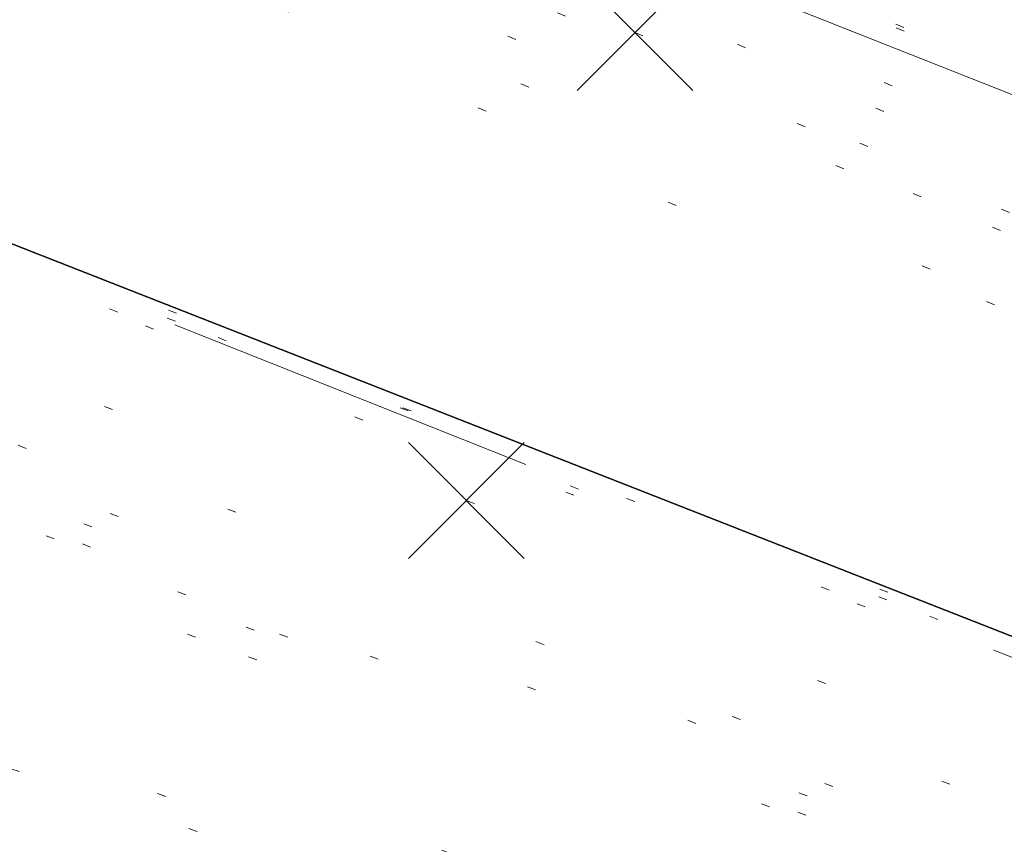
# Model space of a CAD drawing. Extents: x 413123 to 1465301, y 377724 to 504150.
# Tile 103 of 256: x 1463444 to 1463456, y 433127 to 433136. Entities that reach past the tile are written whole.
import ezdxf

# ---------------------------------------------------------------- set-up
doc = ezdxf.new("R2010")
doc.units = 0
doc.header["$MEASUREMENT"] = 0
for name, pattern in [('DGN Style 1', [8.732639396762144, 0.01453018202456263, -8.71810921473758]), ('DGN Style 3', [20.34225483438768, 14.53018202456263, -5.812072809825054]), ('DGN Style 5', [10.171127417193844, 4.35905460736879, -5.812072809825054]), ('ohcombex', [0])]:
    doc.linetypes.add(name, pattern=pattern)
for name, color, linetype, lineweight in [('PV_X_Curb', 120, 'DGN Style 1', 0), ('PV_X_EOP', 7, 'DGN Style 3', 0), ('PV_X_Walk', 120, 'DGN Style 5', 0), ('SV_X_Random_Point (Construction)', 7, 'Continuous', 0), ('UT_X_Overhead_Combined', 30, 'ohcombex', 0)]:
    doc.layers.add(name, color=color, linetype=linetype, lineweight=lineweight)
doc.layers.add('SV_Observation (Construction)', color=97, linetype='DGN Style 1', lineweight=0, transparency=0.9)
doc.layers.add('SV_Setup (Construction)', color=4, linetype='Continuous', lineweight=30, transparency=0.9)

# ---------------------------------------------------------------- blocks, each defined once
blk = doc.blocks.new('X_521')
at = {"layer": 'SV_X_Random_Point (Construction)', "color": 7, "linetype": 'Continuous', "lineweight": 0, "transparency": 33554559}
for p, q in [((-0.03333333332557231, -0.03337500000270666), (0.03333333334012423, 0.03337499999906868)), ((-0.03333333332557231, 0.03337499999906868), (0.03333333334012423, -0.03337500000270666))]:
    blk.add_line(p, q, dxfattribs=at)
blk = doc.blocks.new('X_522')
at = {"layer": 'SV_X_Random_Point (Construction)', "color": 7, "linetype": 'Continuous', "lineweight": 0, "transparency": 33554559}
for p, q in [((-0.03333333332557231, -0.03337499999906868), (0.03333333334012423, 0.03337500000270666)), ((-0.03333333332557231, 0.03337500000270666), (0.03333333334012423, -0.03337499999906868))]:
    blk.add_line(p, q, dxfattribs=at)

msp = doc.modelspace()

# ---------------------------------------------------------------- linework, layer by layer
at = {"layer": 'PV_X_Curb'}
for points, knots in [([(1463694.730807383, 433042.1012902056, 573.2000085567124), (1463688.122071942, 433044.6665198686, 573.2117681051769), (1463681.5133365, 433047.2317495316, 573.2235276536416), (1463674.904601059, 433049.7969791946, 573.2352872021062), (1463669.906627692, 433051.7384291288, 573.2422034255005), (1463664.908654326, 433053.679879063, 573.249119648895), (1463659.910680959, 433055.6213289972, 573.2560358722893), (1463659.31440991, 433055.8530469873, 573.3282538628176), (1463658.718138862, 433056.0847649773, 573.400471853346), (1463658.121867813, 433056.3164829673, 573.4726898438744), (1463656.811811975, 433056.8455353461, 573.4691755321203), (1463655.501756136, 433057.3745877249, 573.4656612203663), (1463654.191700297, 433057.9036401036, 573.4621469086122), (1463647.078403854, 433060.7016199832, 573.4311409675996), (1463639.965107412, 433063.4995998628, 573.4001350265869), (1463632.851810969, 433066.2975797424, 573.3691290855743), (1463626.603526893, 433068.7760307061, 573.3262890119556), (1463620.355242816, 433071.25448167, 573.2834489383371), (1463614.10695874, 433073.7329326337, 573.2406088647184), (1463606.821724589, 433076.5483492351, 573.1778320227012), (1463599.536490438, 433079.3637658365, 573.1150551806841), (1463592.251256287, 433082.1791824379, 573.052278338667), (1463585.048675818, 433085.0513616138, 572.9767093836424), (1463577.846095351, 433087.9235407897, 572.901140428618), (1463570.643514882, 433090.7957199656, 572.8255714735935), (1463568.520856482, 433091.6009161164, 572.8136526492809), (1463566.398198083, 433092.4061122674, 572.8017338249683), (1463564.275539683, 433093.2113084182, 572.7898150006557), (1463563.658286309, 433093.4932407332, 572.723361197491), (1463563.041032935, 433093.7751730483, 572.6569073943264), (1463562.423779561, 433094.0571053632, 572.5904535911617), (1463557.897842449, 433095.8076798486, 572.5495712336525), (1463553.371905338, 433097.5582543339, 572.5086888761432), (1463548.845968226, 433099.3088288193, 572.4678065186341), (1463541.746736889, 433102.0973839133, 572.4116307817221), (1463534.647505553, 433104.8859390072, 572.3554550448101), (1463527.548274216, 433107.6744941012, 572.2992793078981), (1463527.099574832, 433107.8541490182, 572.3819727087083), (1463526.650875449, 433108.0338039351, 572.4646661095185), (1463526.202176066, 433108.2134588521, 572.5473595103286), (1463518.442801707, 433111.2934591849, 572.5872886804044), (1463510.683427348, 433114.3734595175, 572.6272178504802), (1463502.924052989, 433117.4534598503, 572.6671470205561), (1463495.101662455, 433120.5759616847, 572.6180249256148), (1463487.279271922, 433123.6984635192, 572.5689028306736), (1463479.456881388, 433126.8209653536, 572.5197807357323), (1463474.540841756, 433128.7396558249, 572.5305568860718), (1463469.624802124, 433130.6583462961, 572.5413330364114), (1463464.708762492, 433132.5770367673, 572.5521091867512), (1463464.15178183, 433132.7738995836, 572.4839343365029), (1463463.594801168, 433132.9707623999, 572.4157594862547), (1463463.037820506, 433133.1676252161, 572.3475846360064), (1463455.395093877, 433136.1460172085, 572.2965798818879), (1463447.752367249, 433139.1244092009, 572.2455751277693), (1463440.10964062, 433142.1028011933, 572.1945703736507), (1463439.463345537, 433142.3911085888, 572.2249332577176), (1463438.817050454, 433142.6794159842, 572.2552961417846), (1463438.170755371, 433142.9677233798, 572.2856590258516), (1463431.589276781, 433145.5431962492, 572.3185177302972), (1463425.007798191, 433148.1186691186, 572.351376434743), (1463418.4263196, 433150.6941419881, 572.3842351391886), (1463413.565512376, 433152.6091060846, 572.3506952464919), (1463408.704705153, 433154.5240701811, 572.3171553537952), (1463403.843897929, 433156.4390342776, 572.2836154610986), (1463402.295983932, 433157.0721267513, 572.2966227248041), (1463400.748069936, 433157.7052192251, 572.3096299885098), (1463399.20015594, 433158.3383116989, 572.3226372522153), (1463398.571326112, 433158.6030358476, 572.2531442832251), (1463397.942496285, 433158.8677599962, 572.1836513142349), (1463397.313666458, 433159.1324841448, 572.1141583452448), (1463389.499427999, 433162.1494767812, 572.1431257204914), (1463381.68518954, 433165.1664694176, 572.172093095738), (1463373.87095108, 433168.1834620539, 572.2010604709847), (1463373.202610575, 433168.4242856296, 572.2485422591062), (1463372.53427007, 433168.6651092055, 572.2960240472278), (1463371.865929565, 433168.9059327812, 572.3435058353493), (1463366.852918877, 433170.8940812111, 572.309207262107), (1463361.839908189, 433172.882229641, 572.2749086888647), (1463356.826897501, 433174.8703780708, 572.2406101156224), (1463350.263613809, 433177.4130764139, 572.2105829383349), (1463343.700330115, 433179.955774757, 572.1805557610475), (1463337.137046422, 433182.4984731, 572.1505285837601), (1463332.732110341, 433184.1753668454, 572.1399057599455), (1463328.327174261, 433185.8522605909, 572.129282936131), (1463323.922238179, 433187.5291543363, 572.1186601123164), (1463323.550514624, 433187.6736224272, 572.0672464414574), (1463323.17879107, 433187.8180905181, 572.0158327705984), (1463322.807067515, 433187.9625586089, 571.9644190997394), (1463314.242457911, 433191.4677850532, 571.9189611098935), (1463305.677848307, 433194.9730114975, 571.8735031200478), (1463297.113238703, 433198.4782379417, 571.8280451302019), (1463296.447798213, 433198.6498683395, 571.8729159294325), (1463295.782357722, 433198.8214987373, 571.917786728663), (1463295.116917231, 433198.9931291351, 571.9626575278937), (1463288.43623397, 433201.6173953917, 571.9595616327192), (1463281.755550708, 433204.2416616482, 571.9564657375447), (1463275.074867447, 433206.8659279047, 571.9533698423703), (1463270.698621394, 433208.5836220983, 571.955071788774), (1463266.322375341, 433210.3013162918, 571.9567737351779), (1463261.946129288, 433212.0190104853, 571.9584756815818), (1463261.255964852, 433212.2907585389, 571.8814296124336), (1463260.565800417, 433212.5625065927, 571.8043835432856), (1463259.875635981, 433212.8342546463, 571.7273374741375), (1463253.221984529, 433215.4661261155, 571.684237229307), (1463246.568333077, 433218.0979975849, 571.6411369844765), (1463239.914681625, 433220.7298690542, 571.5980367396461), (1463232.697418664, 433223.5591135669, 571.584901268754), (1463225.480155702, 433226.3883580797, 571.5717657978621), (1463218.262892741, 433229.2176025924, 571.5586303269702), (1463212.689928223, 433231.3845503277, 571.501804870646), (1463207.116963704, 433233.5514980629, 571.4449794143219), (1463201.543999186, 433235.7184457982, 571.3881539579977), (1463197.702392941, 433237.2969398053, 571.3824755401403), (1463193.860786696, 433238.8754338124, 571.376797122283), (1463190.01918045, 433240.4539278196, 571.3711187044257), (1463189.420555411, 433240.6641899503, 571.4587546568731), (1463188.821930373, 433240.874452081, 571.5463906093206), (1463188.223305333, 433241.0847142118, 571.6340265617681), (1463185.054584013, 433242.3131517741, 571.6250500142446), (1463181.885862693, 433243.5415893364, 571.6160734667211), (1463178.717141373, 433244.7700268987, 571.6070969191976), (1463171.181422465, 433247.7347391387, 571.5342143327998), (1463163.645703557, 433250.6994513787, 571.4613317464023), (1463156.10998465, 433253.6641636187, 571.3884491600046), (1463148.761307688, 433256.5197229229, 571.322577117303), (1463141.412630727, 433259.3752822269, 571.2567050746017), (1463134.063953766, 433262.2308415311, 571.1908330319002), (1463126.984343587, 433264.9936274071, 571.2120531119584), (1463119.904733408, 433267.756413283, 571.2332731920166), (1463112.82512323, 433270.519199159, 571.2544932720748), (1463106.948373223, 433272.8554993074, 571.272380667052), (1463101.071623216, 433275.1917994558, 571.290268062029), (1463095.19487321, 433277.5280996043, 571.3081554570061), (1463087.382378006, 433280.5556578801, 571.2445784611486), (1463079.569882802, 433283.583216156, 571.1810014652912), (1463071.757387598, 433286.6107744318, 571.1174244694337), (1463067.011834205, 433288.4980060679, 571.0790224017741), (1463062.266280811, 433290.385237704, 571.0406203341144), (1463057.520727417, 433292.27246934, 571.0022182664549), (1463052.596696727, 433294.1302708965, 570.9741905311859), (1463047.672666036, 433295.988072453, 570.946162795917), (1463042.748635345, 433297.8458740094, 570.9181350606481), (1463040.996474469, 433298.028892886, 570.6600759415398), (1463037.884741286, 433298.0614564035, 570.3732611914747), (1463033.533792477, 433297.4811137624, 570.213053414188), (1463028.578927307, 433295.8351240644, 570.8846791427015), (1463025.750437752, 433293.3300609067, 570.5443428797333), (1463024.222435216, 433291.00068514, 570.5092220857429), (1463023.412434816, 433289.7658735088, 570.490604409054), (1463022.602434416, 433288.5310618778, 570.4719867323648), (1463021.792434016, 433287.2962502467, 570.4533690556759), (1463021.001432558, 433285.3732457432, 570.5012869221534), (1463020.2104311, 433283.4502412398, 570.549204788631), (1463019.419429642, 433281.5272367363, 570.5971226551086), (1463018.531487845, 433279.3825151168, 570.6481372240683), (1463017.643546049, 433277.2377934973, 570.6991517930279), (1463016.755604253, 433275.0930718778, 570.7501663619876), (1463014.741467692, 433270.0950215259, 570.9656913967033), (1463012.727331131, 433265.096971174, 571.181216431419), (1463010.71319457, 433260.0989208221, 571.3967414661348)], [0, 0, 0, 0, 0.01923076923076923, 0.01923076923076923, 0.01923076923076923, 0.03846153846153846, 0.03846153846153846, 0.03846153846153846, 0.05769230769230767, 0.05769230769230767, 0.05769230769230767, 0.07692307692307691, 0.07692307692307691, 0.07692307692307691, 0.09615384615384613, 0.09615384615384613, 0.09615384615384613, 0.1153846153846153, 0.1153846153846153, 0.1153846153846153, 0.1346153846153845, 0.1346153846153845, 0.1346153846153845, 0.1538461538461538, 0.1538461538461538, 0.1538461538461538, 0.1730769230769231, 0.1730769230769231, 0.1730769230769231, 0.1923076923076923, 0.1923076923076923, 0.1923076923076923, 0.2115384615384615, 0.2115384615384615, 0.2115384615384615, 0.2307692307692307, 0.2307692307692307, 0.2307692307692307, 0.25, 0.25, 0.25, 0.269230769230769, 0.269230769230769, 0.269230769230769, 0.2884615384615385, 0.2884615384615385, 0.2884615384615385, 0.3076923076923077, 0.3076923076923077, 0.3076923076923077, 0.3269230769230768, 0.3269230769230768, 0.3269230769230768, 0.3461538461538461, 0.3461538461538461, 0.3461538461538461, 0.3653846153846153, 0.3653846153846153, 0.3653846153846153, 0.3846153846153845, 0.3846153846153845, 0.3846153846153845, 0.4038461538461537, 0.4038461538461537, 0.4038461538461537, 0.423076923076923, 0.423076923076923, 0.423076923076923, 0.4423076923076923, 0.4423076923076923, 0.4423076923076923, 0.4615384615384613, 0.4615384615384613, 0.4615384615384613, 0.4807692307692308, 0.4807692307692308, 0.4807692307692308, 0.5, 0.5, 0.5, 0.5192307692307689, 0.5192307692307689, 0.5192307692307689, 0.538461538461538, 0.538461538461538, 0.538461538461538, 0.5576923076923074, 0.5576923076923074, 0.5576923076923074, 0.576923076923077, 0.576923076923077, 0.576923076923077, 0.5961538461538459, 0.5961538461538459, 0.5961538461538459, 0.6153846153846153, 0.6153846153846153, 0.6153846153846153, 0.6346153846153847, 0.6346153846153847, 0.6346153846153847, 0.6538461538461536, 0.6538461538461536, 0.6538461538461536, 0.673076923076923, 0.673076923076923, 0.673076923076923, 0.6923076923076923, 0.6923076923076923, 0.6923076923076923, 0.7115384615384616, 0.7115384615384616, 0.7115384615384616, 0.7307692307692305, 0.7307692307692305, 0.7307692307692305, 0.7499999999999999, 0.7499999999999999, 0.7499999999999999, 0.7692307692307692, 0.7692307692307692, 0.7692307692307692, 0.7884615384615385, 0.7884615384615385, 0.7884615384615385, 0.8076923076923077, 0.8076923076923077, 0.8076923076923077, 0.826923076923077, 0.826923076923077, 0.826923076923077, 0.846153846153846, 0.846153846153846, 0.846153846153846, 0.8653846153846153, 0.8653846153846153, 0.8653846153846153, 0.8846153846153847, 0.8846153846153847, 0.8846153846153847, 0.9038461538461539, 0.9038461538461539, 0.9038461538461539, 0.9087225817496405, 0.9125585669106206, 0.9159702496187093, 0.9230769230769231, 0.9230769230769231, 0.9230769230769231, 0.9423076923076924, 0.9423076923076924, 0.9423076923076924, 0.9615384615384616, 0.9615384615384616, 0.9615384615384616, 0.9807692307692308, 0.9807692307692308, 0.9807692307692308, 1, 1, 1, 1]), ([(1464212.130625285, 432930.1921386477, 574.8569475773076), (1464211.309927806, 432926.6717508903, 574.8043550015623), (1464208.620583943, 432919.4336842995, 574.59247811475), (1464203.942792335, 432911.4759950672, 574.9755149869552), (1464198.528113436, 432907.065000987, 574.3013993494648), (1464195.129930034, 432904.9843538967, 574.1567793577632), (1464190.424056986, 432902.8821727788, 574.9491376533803), (1464184.484657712, 432901.1540257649, 574.5405969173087), (1464177.178004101, 432901.5982480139, 574.618938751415), (1464172.360644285, 432902.5498269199, 574.540636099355), (1464170.098213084, 432903.4430988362, 574.5563680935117), (1464162.859082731, 432906.3013125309, 574.606705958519), (1464155.619952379, 432909.1595262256, 574.6570438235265), (1464148.380822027, 432912.0177399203, 574.7073816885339), (1464141.151301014, 432914.8902431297, 574.7073216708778), (1464133.92178, 432917.7627463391, 574.7072616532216), (1464126.692258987, 432920.6352495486, 574.7072016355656), (1464118.299673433, 432923.8963305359, 574.7083911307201), (1464109.907087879, 432927.1574115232, 574.7095806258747), (1464101.514502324, 432930.4184925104, 574.7107701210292), (1464094.565360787, 432933.130540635, 574.7407559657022), (1464087.61621925, 432935.8425887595, 574.7707418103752), (1464080.667077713, 432938.554636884, 574.8007276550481), (1464073.934937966, 432941.2263393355, 574.8213669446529), (1464067.202798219, 432943.898041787, 574.8420062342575), (1464060.470658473, 432946.5697442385, 574.8626455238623), (1464057.576627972, 432947.7186628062, 574.8432796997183), (1464054.682597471, 432948.8675813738, 574.8239138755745), (1464051.788566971, 432950.0164999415, 574.8045480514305), (1464048.178118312, 432951.4627468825, 574.7485807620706), (1464044.567669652, 432952.9089938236, 574.6926134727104), (1464040.957220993, 432954.3552407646, 574.6366461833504), (1464036.026248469, 432956.2655431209, 574.6576247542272), (1464031.095275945, 432958.1758454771, 574.6786033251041), (1464026.164303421, 432960.0861478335, 574.6995818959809), (1464025.481248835, 432960.3621999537, 574.7846270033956), (1464024.798194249, 432960.6382520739, 574.8696721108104), (1464024.115139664, 432960.9143041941, 574.9547172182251), (1464019.953009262, 432962.5411523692, 574.9621940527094), (1464015.790878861, 432964.1680005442, 574.9696708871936), (1464011.628748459, 432965.7948487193, 574.977147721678), (1464011.04864364, 432966.0149524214, 574.8862879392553), (1464010.46853882, 432966.2350561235, 574.7954281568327), (1464009.888434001, 432966.4551598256, 574.7045683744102), (1464003.274891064, 432969.0729880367, 574.7150542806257), (1463996.661348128, 432971.6908162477, 574.7255401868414), (1463990.047805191, 432974.3086444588, 574.736026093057), (1463988.669673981, 432974.8809759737, 574.7338566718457), (1463987.29154277, 432975.4533074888, 574.7316872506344), (1463985.91341156, 432976.0256390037, 574.7295178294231), (1463985.302306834, 432976.2580753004, 574.8215004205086), (1463984.691202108, 432976.4905115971, 574.9134830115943), (1463984.080097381, 432976.7229478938, 575.0054656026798), (1463979.817419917, 432978.3858828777, 575.0066354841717), (1463975.554742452, 432980.0488178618, 575.0078053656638), (1463971.292064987, 432981.7117528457, 575.0089752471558), (1463963.356387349, 432984.9149377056, 575.0146263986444), (1463955.420709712, 432988.1181225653, 575.0202775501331), (1463947.485032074, 432991.3213074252, 575.0259287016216), (1463941.290077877, 432993.6868748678, 575.0083102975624), (1463935.095123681, 432996.0524423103, 574.990691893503), (1463928.900169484, 432998.4180097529, 574.9730734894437), (1463921.313287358, 433001.3706240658, 574.974915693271), (1463913.726405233, 433004.3232383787, 574.9767578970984), (1463906.139523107, 433007.2758526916, 574.9786001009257), (1463898.560596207, 433010.2391392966, 574.9626699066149), (1463890.981669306, 433013.2024259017, 574.9467397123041), (1463883.402742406, 433016.1657125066, 574.9308095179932), (1463881.345594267, 433016.9902447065, 574.9117253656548), (1463879.288446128, 433017.8147769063, 574.8926412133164), (1463877.231297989, 433018.6393091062, 574.8735570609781), (1463876.686567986, 433018.90836837, 574.7907628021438), (1463876.141837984, 433019.1774276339, 574.7079685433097), (1463875.597107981, 433019.4464868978, 574.6251742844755), (1463866.491552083, 433023.0102079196, 574.5286453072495), (1463857.385996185, 433026.5739289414, 574.4321163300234), (1463848.280440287, 433030.1376499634, 574.3355873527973), (1463842.273435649, 433032.5433451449, 574.290891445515), (1463836.26643101, 433034.9490403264, 574.2461955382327), (1463830.259426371, 433037.354735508, 574.2014996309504), (1463827.706954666, 433038.3596743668, 574.2016278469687), (1463825.154482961, 433039.3646132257, 574.2017560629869), (1463822.602011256, 433040.3695520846, 574.2018842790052), (1463822.273060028, 433040.5216812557, 574.2449460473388), (1463821.9441088, 433040.673810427, 574.2880078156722), (1463821.615157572, 433040.8259395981, 574.3310695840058), (1463814.081882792, 433043.8160048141, 574.2658061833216), (1463806.548608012, 433046.8060700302, 574.2005427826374), (1463799.015333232, 433049.7961352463, 574.1352793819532), (1463790.881392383, 433052.9784830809, 574.0409375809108), (1463782.747451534, 433056.1608309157, 573.9465957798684), (1463774.613510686, 433059.3431787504, 573.8522539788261), (1463767.30279864, 433062.1866842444, 573.7907467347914), (1463759.992086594, 433065.0301897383, 573.7292394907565), (1463752.681374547, 433067.8736952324, 573.6677322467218), (1463745.746627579, 433070.6484046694, 573.6115134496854), (1463738.81188061, 433073.4231141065, 573.5552946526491), (1463731.877133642, 433076.1978235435, 573.4990758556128), (1463723.920721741, 433079.269784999, 573.4558768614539), (1463715.96430984, 433082.3417464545, 573.412677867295), (1463708.007897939, 433085.4137079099, 573.3694788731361), (1463699.705494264, 433088.6982952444, 573.2960693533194), (1463691.40309059, 433091.9828825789, 573.2226598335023), (1463683.100686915, 433095.2674699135, 573.1492503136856), (1463675.369218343, 433098.3176278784, 573.0764007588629), (1463667.637749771, 433101.3677858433, 573.0035512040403), (1463659.906281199, 433104.4179438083, 572.9307016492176), (1463654.180695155, 433106.6960611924, 572.8929602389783), (1463648.455109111, 433108.9741785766, 572.855218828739), (1463642.729523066, 433111.2522959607, 572.8174774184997), (1463634.990870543, 433114.2968556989, 572.7735525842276), (1463627.252218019, 433117.3414154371, 572.7296277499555), (1463619.513565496, 433120.3859751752, 572.6857029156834), (1463610.349498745, 433123.93395352, 572.6620255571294), (1463601.185431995, 433127.4819318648, 572.6383481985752), (1463592.021365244, 433131.0299102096, 572.6146708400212), (1463584.379899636, 433134.0860580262, 572.5703305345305), (1463576.738434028, 433137.1422058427, 572.5259902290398), (1463569.096968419, 433140.1983536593, 572.4816499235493), (1463560.424944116, 433143.6374746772, 572.4263088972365), (1463551.752919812, 433147.0765956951, 572.3709678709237), (1463543.080895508, 433150.5157167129, 572.315626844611), (1463535.024004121, 433153.6725581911, 572.2917231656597), (1463526.967112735, 433156.8293996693, 572.2678194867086), (1463518.910221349, 433159.9862411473, 572.2439158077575), (1463505.273646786, 433165.3724393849, 572.2223349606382), (1463491.637072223, 433170.7586376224, 572.2007541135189), (1463478.00049766, 433176.1448358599, 572.1791732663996), (1463470.02998399, 433179.2607996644, 572.1634328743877), (1463462.05947032, 433182.3767634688, 572.1476924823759), (1463454.08895665, 433185.4927272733, 572.1319520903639), (1463447.976240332, 433187.9013968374, 572.1084402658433), (1463441.863524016, 433190.3100664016, 572.084928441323), (1463435.750807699, 433192.7187359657, 572.0614166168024), (1463430.533446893, 433194.7109056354, 572.0246570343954), (1463425.316086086, 433196.703075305, 571.9878974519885), (1463420.098725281, 433198.6952449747, 571.9511378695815), (1463420.088321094, 433198.7497997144, 571.9601351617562), (1463420.077916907, 433198.804354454, 571.9691324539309), (1463420.067512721, 433198.8589091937, 571.9781297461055)], [0, 0, 0, 0, 0.004233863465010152, 0.009367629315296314, 0.01063404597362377, 0.01259545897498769, 0.01409081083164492, 0.01684419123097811, 0.01986488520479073, 0.02272727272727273, 0.02272727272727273, 0.02272727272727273, 0.04545454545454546, 0.04545454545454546, 0.04545454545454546, 0.06818181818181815, 0.06818181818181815, 0.06818181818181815, 0.09090909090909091, 0.09090909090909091, 0.09090909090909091, 0.1136363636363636, 0.1136363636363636, 0.1136363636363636, 0.1363636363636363, 0.1363636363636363, 0.1363636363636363, 0.159090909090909, 0.159090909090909, 0.159090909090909, 0.1818181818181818, 0.1818181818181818, 0.1818181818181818, 0.2045454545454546, 0.2045454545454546, 0.2045454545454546, 0.2272727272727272, 0.2272727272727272, 0.2272727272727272, 0.2499999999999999, 0.2499999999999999, 0.2499999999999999, 0.2727272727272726, 0.2727272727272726, 0.2727272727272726, 0.2954545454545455, 0.2954545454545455, 0.2954545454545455, 0.3181818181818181, 0.3181818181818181, 0.3181818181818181, 0.3409090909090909, 0.3409090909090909, 0.3409090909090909, 0.3636363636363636, 0.3636363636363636, 0.3636363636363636, 0.3863636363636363, 0.3863636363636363, 0.3863636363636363, 0.4090909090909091, 0.4090909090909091, 0.4090909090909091, 0.4318181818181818, 0.4318181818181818, 0.4318181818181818, 0.4545454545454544, 0.4545454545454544, 0.4545454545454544, 0.4772727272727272, 0.4772727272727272, 0.4772727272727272, 0.4999999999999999, 0.4999999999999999, 0.4999999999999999, 0.5227272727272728, 0.5227272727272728, 0.5227272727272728, 0.5454545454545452, 0.5454545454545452, 0.5454545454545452, 0.5681818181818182, 0.5681818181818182, 0.5681818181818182, 0.5909090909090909, 0.5909090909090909, 0.5909090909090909, 0.6136363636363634, 0.6136363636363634, 0.6136363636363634, 0.6363636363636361, 0.6363636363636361, 0.6363636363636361, 0.6590909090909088, 0.6590909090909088, 0.6590909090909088, 0.6818181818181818, 0.6818181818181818, 0.6818181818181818, 0.7045454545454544, 0.7045454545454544, 0.7045454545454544, 0.7272727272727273, 0.7272727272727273, 0.7272727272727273, 0.75, 0.75, 0.75, 0.7727272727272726, 0.7727272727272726, 0.7727272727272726, 0.7954545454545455, 0.7954545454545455, 0.7954545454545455, 0.8181818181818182, 0.8181818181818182, 0.8181818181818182, 0.8409090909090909, 0.8409090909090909, 0.8409090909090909, 0.8636363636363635, 0.8636363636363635, 0.8636363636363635, 0.8863636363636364, 0.8863636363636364, 0.8863636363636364, 0.9090909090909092, 0.9090909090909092, 0.9090909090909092, 0.9318181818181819, 0.9318181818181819, 0.9318181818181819, 0.9545454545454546, 0.9545454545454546, 0.9545454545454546, 0.9772727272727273, 0.9772727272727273, 0.9772727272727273, 1, 1, 1, 1])]:
    msp.add_open_spline(points, degree=3, knots=knots, dxfattribs=at)
at = {"layer": 'PV_X_EOP'}
for points, knots in [([(1463695.37345491, 433042.3269481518, 573.2056029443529), (1463695.118355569, 433042.4173281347, 573.1929567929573), (1463694.863256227, 433042.5077081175, 573.1803106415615), (1463694.608156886, 433042.5980881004, 573.1676644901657), (1463688.127196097, 433045.133574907, 573.1638691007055), (1463681.646235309, 433047.6690617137, 573.1600737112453), (1463675.165274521, 433050.2045485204, 573.1562783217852), (1463668.255959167, 433052.9440202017, 573.1540820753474), (1463661.346643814, 433055.6834918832, 573.1518858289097), (1463654.437328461, 433058.4229635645, 573.149689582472), (1463647.338400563, 433061.2071824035, 573.1301154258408), (1463640.239472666, 433063.9914012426, 573.1105412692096), (1463633.140544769, 433066.7756200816, 573.0909671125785), (1463626.823799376, 433069.2202639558, 573.0453158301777), (1463620.507053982, 433071.6649078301, 572.999664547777), (1463614.190308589, 433074.1095517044, 572.9540132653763), (1463606.930945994, 433076.9629614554, 572.8967218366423), (1463599.671583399, 433079.8163712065, 572.8394304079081), (1463592.412220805, 433082.6697809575, 572.7821389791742), (1463585.208613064, 433085.5359198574, 572.7224006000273), (1463578.005005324, 433088.4020587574, 572.6626622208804), (1463570.801397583, 433091.2681976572, 572.6029238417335), (1463563.539543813, 433094.1288766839, 572.5195568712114), (1463556.277690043, 433096.9895557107, 572.4361899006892), (1463549.015836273, 433099.8502347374, 572.3528229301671), (1463541.464235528, 433102.896740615, 572.3143753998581), (1463533.912634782, 433105.9432464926, 572.2759278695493), (1463526.361034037, 433108.9897523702, 572.2374803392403), (1463524.510466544, 433109.6486739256, 572.222419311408), (1463522.659899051, 433110.307595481, 572.2073582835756), (1463520.809331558, 433110.9665170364, 572.1922972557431), (1463520.996148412, 433111.478044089, 572.2051758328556), (1463521.182965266, 433111.9895711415, 572.2180544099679), (1463521.36978212, 433112.5010981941, 572.2309329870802), (1463520.520611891, 433112.8412018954, 572.2365752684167), (1463519.671441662, 433113.1813055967, 572.2422175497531), (1463518.822271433, 433113.5214092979, 572.2478598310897), (1463518.644435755, 433113.0349413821, 572.2388127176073), (1463518.466600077, 433112.5484734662, 572.229765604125), (1463518.288764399, 433112.0620055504, 572.2207184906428), (1463514.835464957, 433113.4033588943, 572.2367800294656), (1463511.382165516, 433114.7447122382, 572.2528415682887), (1463507.928866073, 433116.0860655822, 572.2689031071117), (1463493.594865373, 433121.7420238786, 572.2482959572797), (1463479.260864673, 433127.3979821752, 572.2276888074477), (1463464.926863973, 433133.0539404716, 572.2070816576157), (1463449.455525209, 433139.0728186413, 572.1640707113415), (1463433.984186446, 433145.0916968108, 572.1210597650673), (1463418.512847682, 433151.1105749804, 572.0780488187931), (1463413.328996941, 433153.1553309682, 572.0135393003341), (1463408.145146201, 433155.200086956, 571.9490297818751), (1463402.961295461, 433157.2448429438, 571.8845202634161), (1463403.132465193, 433157.7716799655, 571.9190447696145), (1463403.303634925, 433158.2985169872, 571.953569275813), (1463403.474804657, 433158.825354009, 571.9880937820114), (1463402.600267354, 433159.1613721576, 571.9863420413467), (1463401.725730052, 433159.4973903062, 571.984590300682), (1463400.851192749, 433159.8334084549, 571.9828385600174), (1463400.653049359, 433159.3552482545, 571.9439093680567), (1463400.454905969, 433158.8770880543, 571.9049801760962), (1463400.256762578, 433158.3989278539, 571.8660509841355), (1463399.322085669, 433158.774478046, 571.9116587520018), (1463398.387408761, 433159.150028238, 571.9572665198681), (1463397.452731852, 433159.5255784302, 572.0028742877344), (1463389.04126259, 433162.8168634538, 571.9920574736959), (1463380.629793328, 433166.1081484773, 571.9812406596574), (1463372.218324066, 433169.3994335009, 571.9704238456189), (1463367.156032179, 433171.3851717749, 571.9528553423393), (1463362.093740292, 433173.370910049, 571.9352868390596), (1463357.031448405, 433175.3566483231, 571.91771833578), (1463350.485608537, 433177.9162151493, 571.9032139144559), (1463343.93976867, 433180.4757819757, 571.8887094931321), (1463337.393928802, 433183.0353488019, 571.8742050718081), (1463332.955818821, 433184.7683232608, 571.8612483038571), (1463328.517708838, 433186.5012977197, 571.8482915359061), (1463324.079598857, 433188.2342721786, 571.835334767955), (1463307.834725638, 433194.592922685, 571.7755947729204), (1463291.58985242, 433200.9515731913, 571.7158547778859), (1463275.344979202, 433207.3102236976, 571.6561147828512), (1463270.255842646, 433209.3105723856, 571.6395679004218), (1463265.16670609, 433211.3109210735, 571.6230210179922), (1463260.077569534, 433213.3112697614, 571.6064741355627), (1463253.452444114, 433215.9179517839, 571.5595870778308), (1463246.827318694, 433218.5246338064, 571.5127000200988), (1463240.202193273, 433221.1313158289, 571.4658129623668), (1463232.962477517, 433223.9732301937, 571.4532933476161), (1463225.722761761, 433226.8151445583, 571.4407737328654), (1463218.483046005, 433229.6570589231, 571.4282541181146), (1463212.90690448, 433231.8646312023, 571.4088467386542), (1463207.330762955, 433234.0722034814, 571.3894393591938), (1463201.754621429, 433236.2797757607, 571.3700319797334), (1463194.142429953, 433239.2572758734, 571.3409586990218), (1463186.530238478, 433242.2347759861, 571.3118854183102), (1463178.918047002, 433245.2122760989, 571.2828121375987), (1463169.428496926, 433248.9128530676, 571.1919051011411), (1463159.93894685, 433252.6134300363, 571.1009980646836), (1463150.449396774, 433256.314007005, 571.0100910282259), (1463145.077359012, 433258.4557943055, 570.9673048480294), (1463139.70532125, 433260.5975816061, 570.9245186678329), (1463134.333283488, 433262.7393689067, 570.8817324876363), (1463132.297653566, 433263.5246301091, 570.8037126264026), (1463130.262023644, 433264.3098913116, 570.7256927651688), (1463128.226393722, 433265.0951525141, 570.6476729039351), (1463128.413443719, 433265.4813551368, 570.6980714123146), (1463128.600493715, 433265.8675577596, 570.748469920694), (1463128.787543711, 433266.2537603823, 570.7988684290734), (1463127.919822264, 433266.676285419, 570.7925938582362), (1463127.052100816, 433267.0988104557, 570.786319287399), (1463126.184379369, 433267.5213354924, 570.7800447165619), (1463126.004706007, 433267.0870623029, 570.7088488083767), (1463125.825032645, 433266.6527891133, 570.6376529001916), (1463125.645359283, 433266.2185159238, 570.5664569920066), (1463121.458270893, 433267.8591123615, 570.6667666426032), (1463117.271182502, 433269.4997087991, 570.7670762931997), (1463113.084094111, 433271.1403052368, 570.8673859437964), (1463107.189564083, 433273.4271367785, 570.8747985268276), (1463101.295034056, 433275.7139683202, 570.8822111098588), (1463095.400504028, 433278.0007998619, 570.88962369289), (1463087.576983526, 433281.0591137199, 570.8606773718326), (1463079.753463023, 433284.117427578, 570.8317310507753), (1463071.92994252, 433287.175741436, 570.8027847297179), (1463067.216062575, 433289.0371870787, 570.7609532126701), (1463062.502182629, 433290.8986327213, 570.7191216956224), (1463057.788302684, 433292.7600783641, 570.6772901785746), (1463055.438489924, 433293.6549933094, 570.597871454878), (1463053.088677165, 433294.5499082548, 570.5184527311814), (1463050.738864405, 433295.4448232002, 570.4390340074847), (1463050.919405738, 433295.974786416, 570.493206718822), (1463051.099947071, 433296.5047496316, 570.547379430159), (1463051.280488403, 433297.0347128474, 570.6015521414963), (1463050.479713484, 433297.3478403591, 570.5996470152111), (1463049.678938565, 433297.660967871, 570.5977418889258), (1463048.878163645, 433297.9740953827, 570.5958367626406), (1463048.616684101, 433297.4827268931, 570.554312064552), (1463048.355204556, 433296.9913584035, 570.5127873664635), (1463048.093725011, 433296.499989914, 570.471262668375), (1463046.16244202, 433297.1796919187, 570.4532430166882), (1463044.231159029, 433297.8593939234, 570.4352233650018), (1463042.299876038, 433298.5390959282, 570.4172037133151), (1463040.683227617, 433298.6270722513, 570.3881765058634), (1463037.665619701, 433298.5647521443, 570.3323767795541), (1463033.387011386, 433297.9238663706, 570.2772123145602), (1463028.240821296, 433296.3164198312, 570.1397972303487), (1463025.314393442, 433293.7317706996, 570.0019896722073), (1463023.773730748, 433291.3674614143, 569.9858104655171), (1463022.862373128, 433289.9688870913, 569.9762398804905), (1463021.951015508, 433288.5703127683, 569.966669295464), (1463021.039657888, 433287.1717384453, 569.9570987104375)], [0, 0, 0, 0, 0.02083333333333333, 0.02083333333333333, 0.02083333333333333, 0.04166666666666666, 0.04166666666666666, 0.04166666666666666, 0.06249999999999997, 0.06249999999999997, 0.06249999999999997, 0.08333333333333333, 0.08333333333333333, 0.08333333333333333, 0.1041666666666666, 0.1041666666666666, 0.1041666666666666, 0.1249999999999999, 0.1249999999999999, 0.1249999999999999, 0.1458333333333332, 0.1458333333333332, 0.1458333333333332, 0.1666666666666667, 0.1666666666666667, 0.1666666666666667, 0.1875, 0.1875, 0.1875, 0.2083333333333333, 0.2083333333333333, 0.2083333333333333, 0.2291666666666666, 0.2291666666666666, 0.2291666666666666, 0.2499999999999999, 0.2499999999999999, 0.2499999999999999, 0.2708333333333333, 0.2708333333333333, 0.2708333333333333, 0.2916666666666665, 0.2916666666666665, 0.2916666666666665, 0.3125, 0.3125, 0.3125, 0.3333333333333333, 0.3333333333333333, 0.3333333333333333, 0.3541666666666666, 0.3541666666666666, 0.3541666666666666, 0.375, 0.375, 0.375, 0.3958333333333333, 0.3958333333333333, 0.3958333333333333, 0.4166666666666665, 0.4166666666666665, 0.4166666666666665, 0.4374999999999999, 0.4374999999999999, 0.4374999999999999, 0.4583333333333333, 0.4583333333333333, 0.4583333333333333, 0.4791666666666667, 0.4791666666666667, 0.4791666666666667, 0.4999999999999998, 0.4999999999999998, 0.4999999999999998, 0.5208333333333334, 0.5208333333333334, 0.5208333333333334, 0.5416666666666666, 0.5416666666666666, 0.5416666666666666, 0.5624999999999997, 0.5624999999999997, 0.5624999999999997, 0.5833333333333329, 0.5833333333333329, 0.5833333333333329, 0.6041666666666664, 0.6041666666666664, 0.6041666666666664, 0.625, 0.625, 0.625, 0.6458333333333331, 0.6458333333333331, 0.6458333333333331, 0.6666666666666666, 0.6666666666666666, 0.6666666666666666, 0.6875, 0.6875, 0.6875, 0.7083333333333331, 0.7083333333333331, 0.7083333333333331, 0.7291666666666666, 0.7291666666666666, 0.7291666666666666, 0.75, 0.75, 0.75, 0.7708333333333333, 0.7708333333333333, 0.7708333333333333, 0.7916666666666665, 0.7916666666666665, 0.7916666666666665, 0.8125, 0.8125, 0.8125, 0.8333333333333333, 0.8333333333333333, 0.8333333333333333, 0.8541666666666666, 0.8541666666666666, 0.8541666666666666, 0.875, 0.875, 0.875, 0.8958333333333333, 0.8958333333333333, 0.8958333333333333, 0.9166666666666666, 0.9166666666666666, 0.9166666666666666, 0.9375, 0.9375, 0.9375, 0.9583333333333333, 0.9583333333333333, 0.9583333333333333, 0.9631710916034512, 0.9674286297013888, 0.9713421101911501, 0.9791666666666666, 0.9791666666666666, 0.9791666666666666, 1, 1, 1, 1]), ([(1464214.200372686, 432930.0125938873, 574.6750505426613), (1464213.214898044, 432926.361571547, 574.6554390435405), (1464210.335317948, 432919.1136593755, 574.599029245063), (1464204.815820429, 432909.1018665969, 574.3565281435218), (1464195.494840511, 432902.6681098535, 574.2832162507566), (1464186.151923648, 432899.5681180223, 574.3579811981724), (1464179.771464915, 432899.4143722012, 574.2952422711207), (1464176.994920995, 432899.668020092, 574.2613856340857), (1464177.044937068, 432900.1320857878, 574.246040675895), (1464177.09495314, 432900.5961514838, 574.2306957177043), (1464177.144969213, 432901.0602171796, 574.2153507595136), (1464175.927058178, 432901.3040810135, 574.2430371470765), (1464174.709147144, 432901.5479448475, 574.2707235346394), (1464173.491236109, 432901.7918086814, 574.2984099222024), (1464172.308644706, 432902.1755399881, 574.3005170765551), (1464171.126053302, 432902.5592712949, 574.3026242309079), (1464169.943461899, 432902.9430026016, 574.3047313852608), (1464162.723370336, 432905.8427434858, 574.3155121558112), (1464155.503278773, 432908.7424843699, 574.3262929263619), (1464148.28318721, 432911.642225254, 574.3370736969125), (1464140.963550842, 432914.5045510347, 574.3540033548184), (1464133.643914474, 432917.3668768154, 574.3709330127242), (1464126.324278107, 432920.229202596, 574.3878626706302), (1464117.99499256, 432923.5208416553, 574.3850035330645), (1464109.665707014, 432926.8124807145, 574.3821443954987), (1464101.336421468, 432930.1041197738, 574.379285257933), (1464094.336812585, 432932.7637912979, 574.3758200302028), (1464087.337203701, 432935.4234628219, 574.3723548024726), (1464080.337594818, 432938.083134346, 574.3688895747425), (1464078.566977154, 432938.7843228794, 574.3609047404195), (1464076.79635949, 432939.4855114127, 574.3529199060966), (1464075.025741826, 432940.1866999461, 574.3449350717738), (1464074.785709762, 432939.7564827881, 574.378228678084), (1464074.545677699, 432939.3262656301, 574.4115222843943), (1464074.305645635, 432938.8960484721, 574.4448158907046), (1464073.469345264, 432939.1969356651, 574.4458787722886), (1464072.633044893, 432939.4978228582, 574.4469416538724), (1464071.796744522, 432939.7987100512, 574.4480045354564), (1464071.97040793, 432940.312748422, 574.4287374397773), (1464072.144071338, 432940.8267867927, 574.409470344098), (1464072.317734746, 432941.3408251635, 574.3902032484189), (1464068.292155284, 432942.9036241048, 574.4173304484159), (1464064.266575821, 432944.4664230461, 574.444457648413), (1464060.240996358, 432946.0292219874, 574.4715848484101), (1464057.404422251, 432947.1787736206, 574.4864594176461), (1464054.567848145, 432948.3283252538, 574.5013339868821), (1464051.731274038, 432949.477876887, 574.516208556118), (1464048.063307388, 432950.938260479, 574.5399384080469), (1464044.395340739, 432952.398644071, 574.5636682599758), (1464040.727374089, 432953.8590276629, 574.5873981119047), (1464034.963458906, 432956.1062960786, 574.5898090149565), (1464029.199543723, 432958.3535644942, 574.5922199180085), (1464023.43562854, 432960.6008329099, 574.5946308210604), (1464018.911872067, 432962.4084709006, 574.5961729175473), (1464014.388115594, 432964.2161088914, 574.5977150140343), (1464009.864359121, 432966.0237468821, 574.5992571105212), (1464003.210304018, 432968.6501103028, 574.6283223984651), (1463996.556248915, 432971.2764737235, 574.657387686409), (1463989.902193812, 432973.9028371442, 574.686452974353), (1463983.644315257, 432976.3395090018, 574.6736079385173), (1463977.386436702, 432978.7761808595, 574.6607629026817), (1463971.128558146, 432981.2128527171, 574.6479178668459), (1463963.156694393, 432984.301570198, 574.6367747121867), (1463955.184830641, 432987.390287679, 574.6256315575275), (1463947.212966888, 432990.47900516, 574.6144884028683), (1463942.061457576, 432992.5408900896, 574.6094202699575), (1463936.909948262, 432994.6027750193, 574.6043521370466), (1463931.758438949, 432996.664659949, 574.5992840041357), (1463931.530278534, 432996.2388306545, 574.6105157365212), (1463931.302118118, 432995.8130013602, 574.6217474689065), (1463931.073957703, 432995.3871720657, 574.632979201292), (1463930.282763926, 432995.6687107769, 574.6290528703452), (1463929.49157015, 432995.9502494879, 574.6251265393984), (1463928.700376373, 432996.2317881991, 574.6212002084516), (1463928.807214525, 432996.705476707, 574.599354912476), (1463928.914052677, 432997.1791652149, 574.5775096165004), (1463929.020890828, 432997.6528537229, 574.5556643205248), (1463921.266149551, 433000.7043133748, 574.5760262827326), (1463913.511408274, 433003.7557730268, 574.5963882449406), (1463905.756666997, 433006.8072326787, 574.6167502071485), (1463898.165981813, 433009.7920181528, 574.6054520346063), (1463890.575296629, 433012.776803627, 574.594153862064), (1463882.984611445, 433015.7615891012, 574.5828556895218), (1463880.966246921, 433016.5788460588, 574.5677215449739), (1463878.947882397, 433017.3961030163, 574.552587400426), (1463876.929517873, 433018.2133599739, 574.5374532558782), (1463867.305783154, 433022.067236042, 574.4562781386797), (1463857.682048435, 433025.9211121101, 574.3751030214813), (1463848.058313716, 433029.7749881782, 574.293927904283), (1463842.0887679, 433032.15228938, 574.255719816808), (1463836.119222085, 433034.5295905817, 574.2175117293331), (1463830.149676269, 433036.9068917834, 574.1793036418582), (1463819.702520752, 433040.977061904, 574.114036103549), (1463809.255365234, 433045.0472320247, 574.0487685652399), (1463798.808209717, 433049.1174021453, 573.9835010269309), (1463790.688310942, 433052.3725879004, 573.8786775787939), (1463782.568412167, 433055.6277736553, 573.7738541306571), (1463774.448513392, 433058.8829594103, 573.6690306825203), (1463767.127717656, 433061.7370183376, 573.6030643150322), (1463759.806921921, 433064.591077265, 573.537097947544), (1463752.486126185, 433067.4451361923, 573.471131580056), (1463745.56751996, 433070.1466192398, 573.433483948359), (1463738.648913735, 433072.8481022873, 573.3958363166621), (1463731.73030751, 433075.5495853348, 573.3581886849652), (1463723.782972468, 433078.7051245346, 573.309049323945), (1463715.835637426, 433081.8606637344, 573.2599099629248), (1463707.888302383, 433085.0162029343, 573.2107706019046), (1463699.550043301, 433088.2607631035, 573.1408028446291), (1463691.211784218, 433091.5053232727, 573.0708350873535), (1463682.873525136, 433094.7498834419, 573.000867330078), (1463675.16451759, 433097.807374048, 572.9256101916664), (1463667.455510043, 433100.8648646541, 572.8503530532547), (1463659.746502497, 433103.9223552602, 572.7750959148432), (1463653.994087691, 433106.172674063, 572.7096262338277), (1463648.241672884, 433108.4229928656, 572.6441565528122), (1463642.489258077, 433110.6733116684, 572.5786868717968), (1463636.478925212, 433113.0512697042, 572.4919426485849), (1463630.468592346, 433115.4292277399, 572.4051984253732), (1463624.458259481, 433117.8071857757, 572.3184542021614), (1463624.206116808, 433117.2726760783, 572.3829538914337), (1463623.953974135, 433116.738166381, 572.447453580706), (1463623.701831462, 433116.2036566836, 572.5119532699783), (1463622.025810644, 433116.809407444, 572.5010582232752), (1463620.349789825, 433117.4151582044, 572.4901631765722), (1463618.673769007, 433118.0209089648, 572.4792681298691), (1463618.897990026, 433118.6383812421, 572.4475864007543), (1463619.122211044, 433119.2558535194, 572.4159046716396), (1463619.346432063, 433119.8733257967, 572.3842229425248), (1463610.151052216, 433123.4149093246, 572.3947054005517), (1463600.955672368, 433126.9564928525, 572.4051878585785), (1463591.760292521, 433130.4980763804, 572.4156703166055), (1463584.186192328, 433133.515636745, 572.3803871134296), (1463576.612092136, 433136.5331971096, 572.3451039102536), (1463569.037991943, 433139.5507574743, 572.3098207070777), (1463560.349163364, 433142.995578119, 572.2824074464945), (1463551.660334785, 433146.4403987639, 572.2549941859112), (1463542.971506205, 433149.8852194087, 572.227580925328), (1463534.92764778, 433153.0839553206, 572.2016946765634), (1463526.883789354, 433156.2826912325, 572.175808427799), (1463518.839930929, 433159.4814271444, 572.1499221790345), (1463505.060674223, 433164.8741050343, 572.1234911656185), (1463491.281417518, 433170.2667829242, 572.0970601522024), (1463477.502160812, 433175.6594608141, 572.0706291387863), (1463469.594324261, 433178.7703649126, 572.0379597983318), (1463461.68648771, 433181.8812690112, 572.0052904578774), (1463453.778651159, 433184.9921731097, 571.9726211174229), (1463447.751023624, 433187.3871797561, 571.9442134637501), (1463441.723396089, 433189.7821864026, 571.9158058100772), (1463435.695768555, 433192.1771930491, 571.8873981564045), (1463430.410020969, 433194.2126202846, 571.8528707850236), (1463425.124273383, 433196.2480475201, 571.8183434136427), (1463419.838525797, 433198.2834747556, 571.7838160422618)], [0, 0, 0, 0, 0.004335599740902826, 0.00918217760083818, 0.01294602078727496, 0.01724212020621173, 0.02040816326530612, 0.02040816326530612, 0.02040816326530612, 0.04081632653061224, 0.04081632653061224, 0.04081632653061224, 0.06122448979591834, 0.06122448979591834, 0.06122448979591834, 0.08163265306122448, 0.08163265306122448, 0.08163265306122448, 0.1020408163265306, 0.1020408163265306, 0.1020408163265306, 0.1224489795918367, 0.1224489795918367, 0.1224489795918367, 0.1428571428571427, 0.1428571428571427, 0.1428571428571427, 0.163265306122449, 0.163265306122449, 0.163265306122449, 0.1836734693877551, 0.1836734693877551, 0.1836734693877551, 0.2040816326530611, 0.2040816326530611, 0.2040816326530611, 0.2244897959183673, 0.2244897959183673, 0.2244897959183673, 0.2448979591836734, 0.2448979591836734, 0.2448979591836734, 0.2653061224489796, 0.2653061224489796, 0.2653061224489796, 0.2857142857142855, 0.2857142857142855, 0.2857142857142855, 0.3061224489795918, 0.3061224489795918, 0.3061224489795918, 0.3265306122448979, 0.3265306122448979, 0.3265306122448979, 0.346938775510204, 0.346938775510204, 0.346938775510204, 0.3673469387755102, 0.3673469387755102, 0.3673469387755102, 0.3877551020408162, 0.3877551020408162, 0.3877551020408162, 0.4081632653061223, 0.4081632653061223, 0.4081632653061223, 0.4285714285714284, 0.4285714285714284, 0.4285714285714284, 0.4489795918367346, 0.4489795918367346, 0.4489795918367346, 0.4693877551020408, 0.4693877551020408, 0.4693877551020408, 0.4897959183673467, 0.4897959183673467, 0.4897959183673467, 0.5102040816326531, 0.5102040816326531, 0.5102040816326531, 0.5306122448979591, 0.5306122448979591, 0.5306122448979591, 0.5510204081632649, 0.5510204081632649, 0.5510204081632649, 0.571428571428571, 0.571428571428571, 0.571428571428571, 0.5918367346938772, 0.5918367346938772, 0.5918367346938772, 0.6122448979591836, 0.6122448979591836, 0.6122448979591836, 0.6326530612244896, 0.6326530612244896, 0.6326530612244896, 0.6530612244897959, 0.6530612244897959, 0.6530612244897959, 0.673469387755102, 0.673469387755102, 0.673469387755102, 0.6938775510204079, 0.6938775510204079, 0.6938775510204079, 0.7142857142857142, 0.7142857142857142, 0.7142857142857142, 0.7346938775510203, 0.7346938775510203, 0.7346938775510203, 0.7551020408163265, 0.7551020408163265, 0.7551020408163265, 0.7755102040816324, 0.7755102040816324, 0.7755102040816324, 0.7959183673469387, 0.7959183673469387, 0.7959183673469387, 0.8163265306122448, 0.8163265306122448, 0.8163265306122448, 0.836734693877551, 0.836734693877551, 0.836734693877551, 0.8571428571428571, 0.8571428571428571, 0.8571428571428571, 0.8775510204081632, 0.8775510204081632, 0.8775510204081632, 0.8979591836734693, 0.8979591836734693, 0.8979591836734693, 0.9183673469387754, 0.9183673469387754, 0.9183673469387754, 0.9387755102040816, 0.9387755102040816, 0.9387755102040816, 0.9591836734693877, 0.9591836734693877, 0.9591836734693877, 0.9795918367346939, 0.9795918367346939, 0.9795918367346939, 1, 1, 1, 1])]:
    msp.add_open_spline(points, degree=3, knots=knots, dxfattribs=at)
at = {"layer": 'PV_X_Walk'}
msp.add_polyline3d([(1463701.368020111, 433032.0216161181, 573.6155484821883), (1463693.451995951, 433035.0749980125, 573.5295020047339), (1463671.817388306, 433043.633988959, 573.6671429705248), (1463652.188048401, 433051.4590613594, 573.631680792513), (1463631.120028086, 433059.8028994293, 573.477101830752), (1463611.553452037, 433067.4528496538, 573.2777250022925), (1463590.171569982, 433075.8741685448, 573.202177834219), (1463567.95375533, 433084.613921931, 573.0171318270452), (1463545.887514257, 433093.210480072, 572.8792014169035), (1463522.83093837, 433102.2874420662, 572.748616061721), (1463500.216272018, 433111.1727780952, 572.7385602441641), (1463476.657047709, 433120.5862160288, 572.6743274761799), (1463459.552254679, 433127.1635916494, 572.5921803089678), (1463437.749214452, 433135.8153911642, 572.4599726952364), (1463415.83608903, 433144.4276339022, 572.5458815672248)], dxfattribs=at)
at = {"layer": 'SV_Observation (Construction)', "transparency": 33554434}
for p, q in [((1463260.251480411, 433205.5917367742, 572.1158177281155), (1463625.061710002, 433062.5083400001, 573.4399999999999)), ((1463625.084422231, 433062.4994319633, 573.3969108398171), (1463260.25624, 433205.5898700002, 572.09)), ((1463360.419794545, 433173.3175208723, 572.2065589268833), (1463625.061710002, 433062.5083400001, 573.4399999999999)), ((1463359.902303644, 433172.0714384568, 574.4717297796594), (1463625.061710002, 433062.5083400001, 573.4399999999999)), ((1463365.082294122, 433170.3774263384, 572.5025660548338), (1463625.061710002, 433062.5083400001, 573.4399999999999)), ((1463355.662221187, 433168.0882334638, 572.2720484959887), (1463625.061710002, 433062.5083400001, 573.4399999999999)), ((1463345.893035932, 433167.1308168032, 572.7809681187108), (1463625.061710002, 433062.5083400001, 573.4399999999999)), ((1463351.28508771, 433166.4183973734, 572.675208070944), (1463625.061710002, 433062.5083400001, 573.4399999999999)), ((1463352.990629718, 433165.3891186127, 572.6238513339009), (1463625.061710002, 433062.5083400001, 573.4399999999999)), ((1463354.207238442, 433164.3760815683, 572.891962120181), (1463625.061710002, 433062.5083400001, 573.4399999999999)), ((1463378.367691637, 433164.1818667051, 572.4096098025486), (1463625.061710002, 433062.5083400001, 573.4399999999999)), ((1463343.802169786, 433163.7163991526, 573.2015688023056), (1463625.061710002, 433062.5083400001, 573.4399999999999)), ((1463344.311266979, 433163.0050338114, 573.2305644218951), (1463625.061710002, 433062.5083400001, 573.4399999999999)), ((1463368.4774355, 433162.756517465, 572.3952111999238), (1463625.061710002, 433062.5083400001, 573.4399999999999)), ((1463368.4774355, 433162.756517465, 572.3952111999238), (1463625.061710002, 433062.5083400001, 573.4399999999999)), ((1463352.404645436, 433160.2262399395, 573.1875615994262), (1463625.061710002, 433062.5083400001, 573.4399999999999)), ((1463352.853076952, 433160.1564154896, 573.2671928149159), (1463625.061710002, 433062.5083400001, 573.4399999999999)), ((1463377.357430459, 433159.4426926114, 572.4761501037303), (1463625.061710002, 433062.5083400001, 573.4399999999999)), ((1463397.452731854, 433159.5255784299, 572.0028742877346), (1463625.061710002, 433062.5083400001, 573.4399999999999)), ((1463397.31366646, 433159.1324841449, 572.1141583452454), (1463625.061710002, 433062.5083400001, 573.4399999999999)), ((1463372.485742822, 433158.6232208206, 572.3726916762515), (1463625.061710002, 433062.5083400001, 573.4399999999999)), ((1463360.142704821, 433158.3055866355, 573.1009658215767), (1463625.061710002, 433062.5083400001, 573.4399999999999)), ((1463371.048692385, 433158.3686575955, 572.3870606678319), (1463625.061710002, 433062.5083400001, 573.4399999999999)), ((1463399.190936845, 433158.336081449, 572.3246207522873), (1463625.061710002, 433062.5083400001, 573.4399999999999)), ((1463399.200155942, 433158.338311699, 572.3226372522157), (1463625.061710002, 433062.5083400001, 573.4399999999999)), ((1463400.256762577, 433158.3989278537, 571.8660509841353), (1463625.061710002, 433062.5083400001, 573.4399999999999)), ((1463401.525966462, 433157.8673722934, 571.7574178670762), (1463625.061710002, 433062.5083400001, 573.4399999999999)), ((1463371.748130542, 433157.244753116, 572.4091229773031), (1463625.061710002, 433062.5083400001, 573.4399999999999)), ((1463402.961295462, 433157.2448429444, 571.8845202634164), (1463625.061710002, 433062.5083400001, 573.4399999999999)), ((1463398.389179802, 433156.4190282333, 572.3488503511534), (1463625.061710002, 433062.5083400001, 573.4399999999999)), ((1463403.843897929, 433156.4390342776, 572.2836154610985), (1463625.061710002, 433062.5083400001, 573.4399999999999)), ((1463404.46733909, 433155.3768654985, 572.2942994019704), (1463625.061710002, 433062.5083400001, 573.4399999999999)), ((1463405.198500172, 433155.167185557, 572.2931685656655), (1463625.061710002, 433062.5083400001, 573.4399999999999)), ((1463404.88408538, 433154.8197021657, 572.4099392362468), (1463625.061710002, 433062.5083400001, 573.4399999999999)), ((1463405.780141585, 433154.5108053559, 572.3931182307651), (1463625.061710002, 433062.5083400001, 573.4399999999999)), ((1463371.515065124, 433153.5269604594, 572.66512885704), (1463625.061710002, 433062.5083400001, 573.4399999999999)), ((1463371.515065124, 433153.5269604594, 572.66512885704), (1463625.061710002, 433062.5083400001, 573.4399999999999)), ((1463382.237976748, 433153.4419869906, 572.400549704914), (1463625.061710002, 433062.5083400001, 573.4399999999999)), ((1463397.27917978, 433151.6606000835, 572.4418575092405), (1463625.061710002, 433062.5083400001, 573.4399999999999)), ((1463418.512847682, 433151.1105749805, 572.0780488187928), (1463625.061710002, 433062.5083400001, 573.4399999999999)), ((1463398.826000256, 433150.6736193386, 572.3310060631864), (1463625.061710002, 433062.5083400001, 573.4399999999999)), ((1463418.426319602, 433150.6941419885, 572.3842351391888), (1463625.061710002, 433062.5083400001, 573.4399999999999)), ((1463395.844040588, 433150.5552339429, 572.4081146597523), (1463625.061710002, 433062.5083400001, 573.4399999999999)), ((1463394.771869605, 433149.907846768, 572.4435250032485), (1463625.061710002, 433062.5083400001, 573.4399999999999)), ((1463417.961917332, 433149.8258490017, 572.490926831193), (1463625.061710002, 433062.5083400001, 573.4399999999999)), ((1463417.472232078, 433148.852749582, 572.4765798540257), (1463625.061710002, 433062.5083400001, 573.4399999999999)), ((1463395.01138931, 433148.6433050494, 572.4021904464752), (1463625.061710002, 433062.5083400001, 573.4399999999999)), ((1463397.695816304, 433147.4789503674, 572.6500505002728), (1463625.061710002, 433062.5083400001, 573.4399999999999)), ((1463415.80126579, 433144.4252747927, 572.5498056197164), (1463625.061710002, 433062.5083400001, 573.4399999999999)), ((1463415.836089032, 433144.4276339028, 572.5458815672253), (1463625.061710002, 433062.5083400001, 573.4399999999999)), ((1463438.170755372, 433142.9677233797, 572.2856590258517), (1463625.061710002, 433062.5083400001, 573.4399999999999)), ((1463438.174406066, 433142.9231807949, 572.2863146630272), (1463625.061710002, 433062.5083400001, 573.4399999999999)), ((1463440.109640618, 433142.1028011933, 572.194570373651), (1463625.061710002, 433062.5083400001, 573.4399999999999)), ((1463439.336839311, 433140.7010730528, 572.4172404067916), (1463625.061710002, 433062.5083400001, 573.4399999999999)), ((1463439.222853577, 433140.4726544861, 572.4090868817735), (1463625.061710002, 433062.5083400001, 573.4399999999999)), ((1463421.393829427, 433138.1683959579, 572.7035232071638), (1463625.061710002, 433062.5083400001, 573.4399999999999)), ((1463422.100882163, 433137.9068630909, 572.7037059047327), (1463625.061710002, 433062.5083400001, 573.4399999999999)), ((1463425.35948963, 433137.6667548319, 572.8196337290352), (1463625.061710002, 433062.5083400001, 573.4399999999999)), ((1463434.129778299, 433137.005920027, 572.4482779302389), (1463625.061710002, 433062.5083400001, 573.4399999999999)), ((1463437.081035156, 433135.9164949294, 572.4652957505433), (1463625.061710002, 433062.5083400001, 573.4399999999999)), ((1463451.358683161, 433135.8970609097, 572.4087324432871), (1463625.061710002, 433062.5083400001, 573.4399999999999)), ((1463437.749214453, 433135.8153911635, 572.4599726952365), (1463625.061710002, 433062.5083400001, 573.4399999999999)), ((1463437.493703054, 433135.7189933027, 572.3989662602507), (1463625.061710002, 433062.5083400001, 573.4399999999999)), ((1463424.266324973, 433135.5030538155, 572.8465474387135), (1463625.061710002, 433062.5083400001, 573.4399999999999)), ((1463430.346961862, 433135.203646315, 572.8192856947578), (1463625.061710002, 433062.5083400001, 573.4399999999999)), ((1463429.257837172, 433133.0976340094, 572.8933164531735), (1463625.061710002, 433062.5083400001, 573.4399999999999)), ((1463449.41169097, 433130.4982281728, 572.5535424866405), (1463625.061710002, 433062.5083400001, 573.4399999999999))]:
    msp.add_line(p, q, dxfattribs=at)
at = {"layer": 'SV_Setup (Construction)', "transparency": 33554434}
for p, q in [((1463260.25624, 433205.5898700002, 572.09), (1463625.061710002, 433062.5083400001, 573.4399999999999)), ((1463260.25624, 433205.5898700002, 572.09), (1463625.061710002, 433062.5083400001, 573.4399999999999)), ((1463625.061710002, 433062.5083400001, 573.4399999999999), (1463260.25624, 433205.5898700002, 572.09))]:
    msp.add_line(p, q, dxfattribs=at)
at = {"layer": 'UT_X_Overhead_Combined'}
msp.add_polyline3d([(1463172.497311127, 433246.6910612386, 571.553627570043), (1463293.92206957, 433198.6323986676, 572.0643474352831), (1463405.198500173, 433155.167185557, 572.2931685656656), (1463522.348892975, 433108.8137131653, 572.717698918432)], dxfattribs=at)

# ---------------------------------------------------------------- block references
at = {"layer": 'SV_X_Random_Point (Construction)', "color": 7, "linetype": 'Continuous', "lineweight": 0, "transparency": 33554559, "xscale": 20, "yscale": 20, "zscale": 20}
for name, p in [('X_522', (1463451.358683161, 433135.8970609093, 572.4087324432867)), ('X_521', (1463449.411690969, 433130.4982281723, 572.5535424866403))]:
    msp.add_blockref(name, p, dxfattribs=at)

doc.saveas('drawing.dxf')
